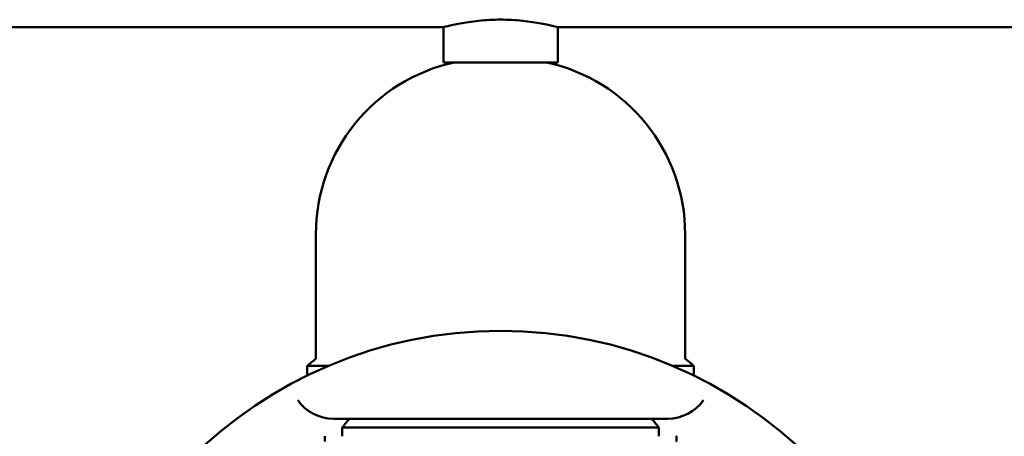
# Model space of a CAD drawing. Header units: millimetres. Extents: x 61 to 1929, y 482 to 2664.
# Tile 60 of 219: x 505 to 617, y 570 to 618. Entities that reach past the tile are written whole.
import ezdxf

# ---------------------------------------------------------------- set-up
doc = ezdxf.new("R2010")
doc.units = ezdxf.units.MM
doc.header["$LTSCALE"] = 10
doc.layers.add('Widoczne (ISO)', color=7, linetype='Continuous', lineweight=50)

msp = doc.modelspace()

# ---------------------------------------------------------------- linework, layer by layer
at = {"layer": 'Widoczne (ISO)'}
for p, q in [((552.87, 616.81), (337.27, 616.81)), ((552.87, 616.81), (552.87, 612.81)), ((781.47, 616.81), (565.87, 616.81)), ((565.87, 616.81), (565.87, 612.81)), ((552.87, 612.81), (565.87, 612.81)), ((538.37, 593.26), (538.37, 579.09)), ((580.37, 593.26), (580.37, 579.09)), ((537.37, 578.26), (539.78, 578.26)), ((537.37, 578.26), (537.37, 577.16)), ((578.97, 578.26), (581.37, 578.26)), ((581.37, 578.26), (581.37, 577.16)), ((540.37, 572.26), (578.37, 572.26)), ((541.37, 571.26), (577.37, 571.26)), ((541.37, 571.26), (541.37, 570.26)), ((577.37, 571.26), (577.37, 570.26)), ((539.4, 570.26), (539.38, 570.26)), ((579.37, 570.26), (579.35, 570.26))]:
    msp.add_line(p, q, dxfattribs=at)
msp.add_circle((559.37, 532.26), 50, dxfattribs=at)
for centre, radius, start, end in [((558.37, 593.26), 20, 102.1772, 180), ((560.37, 593.26), 20, 0, 77.8228), ((569.96, 540.34), 50, 129.1831, 130.6775), ((548.78, 540.34), 50, 49.3225, 50.8169), ((540.37, 577.26), 5, 215.5439, 270), ((578.37, 577.26), 5, 270, 324.4561), ((580.7, 540.38), 50, 140.3889, 141.8608), ((538.05, 540.38), 50, 38.1392, 39.6111)]:
    msp.add_arc(centre, radius, start, end, dxfattribs=at)
for points, knots in [([(559.37, 617.67), (558.55, 617.67), (557.68, 617.62), (556.08, 617.45), (555.35, 617.34), (554.2, 617.12), (553.7, 617.01), (553.04, 616.85), (552.87, 616.81), (552.87, 616.81)], [1.9685548, 1.9685548, 1.9685548, 1.9685548, 2.2146444, 2.2146444, 2.460734, 2.460734, 2.7067831, 2.7067831, 2.9528322, 2.9528322, 2.9528322, 2.9528322]), ([(565.87, 616.81), (565.87, 616.81), (565.71, 616.85), (565.05, 617.01), (564.55, 617.12), (563.4, 617.34), (562.67, 617.45), (561.07, 617.62), (560.19, 617.67), (559.37, 617.67)], [0.9842774, 0.9842774, 0.9842774, 0.9842774, 1.2303265, 1.2303265, 1.4763756, 1.4763756, 1.7224652, 1.7224652, 1.9685548, 1.9685548, 1.9685548, 1.9685548]), ([(539.38, 570.26), (539.38, 570.08), (539.38, 569.9), (539.38, 569.7), (539.38, 569.68), (539.38, 569.66)], [0, 0, 0, 0, 0.06135239, 0.06135239, 0.06879633, 0.06879633, 0.06879633, 0.06879633]), ([(579.36, 569.66), (579.36, 569.68), (579.37, 569.7), (579.37, 569.9), (579.37, 570.08), (579.37, 570.26)], [0.05393723, 0.05393723, 0.05393723, 0.05393723, 0.06137399, 0.06137399, 0.12273355, 0.12273355, 0.12273355, 0.12273355])]:
    msp.add_open_spline(points, degree=3, knots=knots, dxfattribs=at)

doc.saveas('drawing.dxf')
